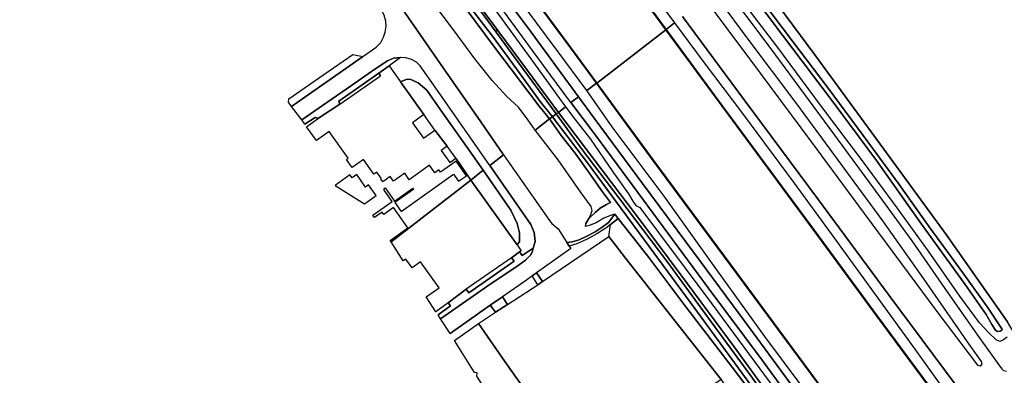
# Model space of a CAD drawing. Extents: x -26035517 to 31750492, y -9237385 to 8160032.
# Tile 243 of 256: x 30787674 to 31049458, y -8084968 to -7990240. Entities that reach past the tile are written whole.
import ezdxf

# ---------------------------------------------------------------- set-up
doc = ezdxf.new("R2010")
doc.units = 0
doc.layers.add('T-25', color=7, linetype='CONTINUOUS')

msp = doc.modelspace()

# ---------------------------------------------------------------- linework, layer by layer
at = {"layer": 'T-25', "color": 9}
for points in [[(30941020, -8007188, 15442), (30934933, -7998833, 15442), (30912213, -7968085, 15450), (30891019, -7939285, 15380), (30870472, -7911322, 15397), (30857121, -7892917, 15352), (30851019, -7880980, 15434), (30848320, -7875872, 15427), (30847686, -7874671, 15425), (30837450, -7867987, 15200), (30836300, -7867235, 15175), (30835946, -7867001, 15905), (30834682, -7866178, 15868), (30832808, -7863574, 15893), (30835859, -7861285, 15786), (30840463, -7864367, 15306), (30841561, -7865102, 15190), (30842616, -7865810, 15077), (30843491, -7865400, 15093), (30840702, -7858765, 15770), (30839650, -7856298, 15770)], [(30959496, -7992922, 15406), (30947573, -7976523, 15413), (30932513, -7956405, 15417), (30916464, -7934631, 15401), (30901682, -7914415, 15384), (30887087, -7894604, 15360), (30878826, -7883374, 15372), (30866866, -7868606, 15499), (30857845, -7857682, 14966), (30857462, -7857219, 15561)], [(30959536, -7992893, 15406), (30947613, -7976493, 15413), (30932553, -7956375, 15417), (30916504, -7934601, 15401), (30901722, -7914385, 15384), (30887127, -7894574, 15360), (30878866, -7883343, 15372), (30866905, -7868574, 15499), (30857884, -7857650, 14960)], [(30916333, -8026229, 14112), (30910277, -8017461, 14162), (30900234, -8003054, 14174), (30889410, -7987426, 14207), (30877846, -7970758, 14273), (30865883, -7953460, 14306), (30853661, -7935943, 14355), (30842409, -7919754, 14429), (30833902, -7907450, 14593), (30826706, -7897460, 14630), (30823139, -7892790, 14728), (30820839, -7890290, 14732), (30819032, -7888699, 14724), (30816456, -7886782, 14728), (30813587, -7884849, 14708), (30811808, -7883812, 14740), (30809156, -7882374, 14769), (30808077, -7881789, 14781), (30801124, -7878467, 14818), (30794828, -7875734, 14818), (30787722, -7873308, 14880), (30780956, -7871157, 14896)], [(30847730, -7874648, 15425), (30848364, -7875849, 15427), (30851063, -7880957, 15434), (30857164, -7892891, 15352), (30870512, -7911293, 15397), (30891059, -7939255, 15380), (30912253, -7968055, 15450), (30934973, -7998803, 15442), (30941060, -8007159, 15442)], [(30934236, -8012294, 16067), (30928853, -8005105, 16004), (30914570, -7985466, 16024), (30901012, -7967299, 15881), (30885518, -7946307, 15733), (30875889, -7932989, 15737), (30866482, -7920290, 15758), (30858375, -7909226, 15710), (30856005, -7905991, 15696), (30850941, -7899744, 15712), (30847884, -7896862, 15680), (30845251, -7895143, 15602), (30842212, -7893995, 15479), (30838560, -7892791, 15339), (30831368, -7890642, 15069), (30830778, -7890446, 15049), (30826993, -7889184, 14917), (30821958, -7888599, 14798), (30819032, -7888699, 14724)], [(30936268, -8010835, 16083), (30923623, -7993545, 16082), (30909148, -7974032, 15991), (30895447, -7955564, 15954), (30880706, -7935561, 15737), (30867058, -7916914, 15725), (30856873, -7903420, 15737), (30854428, -7900207, 15733), (30852297, -7897702, 15721), (30851059, -7896611, 15698)], [(30859109, -8012175, 14224), (30859199, -8011307, 14224), (30868513, -8004822, 14211), (30876269, -7999496, 14211), (30878866, -8000095, 14203), (30881180, -7998488, 14203), (30882455, -7997563, 14203), (30883681, -7996309, 14203), (30884394, -7994922, 14207), (30884841, -7993584, 14207), (30885080, -7991949, 14207), (30884979, -7990606, 14207), (30884555, -7989050, 14220), (30883722, -7987412, 14228), (30881137, -7983665, 14220), (30866795, -7963110, 14261), (30854532, -7945350, 14359), (30849978, -7938801, 14363)], [(30947533, -7976553, 14960), (30959456, -7992951, 14960), (30941100, -8007130, 14960), (30935013, -7998773, 14960), (30912293, -7968025, 14960)], [(30924734, -8019672, 14296), (30922821, -8016988, 14298), (30920253, -8013550, 14298), (30917144, -8010639, 14298), (30913279, -8006445, 14314), (30908661, -8000660, 14314), (30904254, -7994651, 14310), (30901678, -7991138, 14302), (30896243, -7983983, 14293), (30894135, -7981094, 14269), (30894086, -7979699, 14244), (30895814, -7977934, 14244), (30898184, -7976221, 14207)], [(30909148, -7974032, 15991), (30923623, -7993545, 16082), (30936268, -8010835, 16083), (30934236, -8012294, 16067), (30928853, -8005105, 16004), (30914570, -7985466, 16024)], [(30953240, -7979569, 15745), (30961743, -7991059, 15732), (30959536, -7992893, 15406), (30947613, -7976493, 15413)], [(30981520, -7975813, 15018), (30999046, -7999645, 15022), (31017411, -8024693, 14847), (31033964, -8047502, 14830), (31050267, -8070735, 14855)], [(30906841, -7986118, 13752), (30913414, -7994638, 13752), (30919785, -8003308, 13752), (30926041, -8012003, 13752), (30929301, -8016157, 13753), (30929301, -8016157, 13753), (30928503, -8016689, 14296), (30925805, -8013307, 14240), (30913411, -7996836, 14228), (30900613, -7979568, 14207)], [(30906841, -7986118, 13752), (30913414, -7994638, 13752), (30919785, -8003308, 13752), (30926041, -8012003, 13752), (30929301, -8016157, 13753), (30929301, -8016157, 13753), (30928503, -8016689, 14296), (30925805, -8013307, 14240), (30913411, -7996836, 14228), (30900613, -7979568, 14207)], [(30974706, -7981071, 15418), (30987082, -7997696, 15410), (31004085, -8020659, 15369), (31014622, -8035039, 15300), (31024887, -8049161, 15320), (31034478, -8062962, 15369), (31042746, -8074891, 15410), (31047733, -8081771, 15410), (31048701, -8083141, 15389), (31049231, -8083701, 15377), (31050057, -8083843, 15373)], [(30974706, -7981071, 15418), (30987082, -7997696, 15410), (31004085, -8020659, 15369), (31014622, -8035039, 15300), (31024887, -8049161, 15320), (31034478, -8062962, 15369), (31042746, -8074891, 15410), (31047733, -8081771, 15410), (31048701, -8083141, 15389), (31049231, -8083701, 15377), (31050057, -8083843, 15373)], [(31050190, -8074783, 14790), (31049229, -8075486, 14781), (31048268, -8075978, 14847), (31047250, -8075536, 14932), (31045220, -8073535, 15026), (31042833, -8070942, 15096), (31037635, -8063886, 15194), (31029275, -8051938, 15202), (31021010, -8040386, 15263), (31012033, -8028192, 15259), (31000607, -8013019, 15259), (30989283, -7997671, 15283), (30975953, -7980186, 15275)], [(30906066, -7982130, 13752), (30914117, -7993228, 13752), (30920104, -8001481, 13752), (30930278, -8015349, 13753), (30930278, -8015349, 13753), (30929301, -8016157, 13753), (30926041, -8012003, 13752), (30919785, -8003308, 13752), (30913414, -7994638, 13752), (30906841, -7986118, 13752)], [(30969945, -7984800, 15663), (30981677, -8000663, 15659), (30998177, -8022878, 15622), (31012212, -8041822, 15593), (31031543, -8067942, 15618), (31042287, -8082242, 15622), (31043020, -8082421, 15548), (31043415, -8082210, 15504), (31043597, -8081935, 15504), (31043385, -8081281, 15491), (31039701, -8076061, 15500), (31028057, -8059224, 15430), (31017155, -8043804, 15410), (31005354, -8027734, 15438), (30993998, -8012329, 15467), (30981644, -7995829, 15487), (30972194, -7983023, 15471)], [(30969945, -7984800, 15663), (30981677, -8000663, 15659), (30998177, -8022878, 15622), (31012212, -8041822, 15593), (31031543, -8067942, 15618), (31042287, -8082242, 15622), (31043020, -8082421, 15548), (31043415, -8082210, 15504), (31043597, -8081935, 15504), (31043385, -8081281, 15491), (31039701, -8076061, 15500), (31028057, -8059224, 15430), (31017155, -8043804, 15410), (31005354, -8027734, 15438), (30993998, -8012329, 15467), (30981644, -7995829, 15487), (30972194, -7983023, 15471)], [(30981525, -7982401, 13663), (30990471, -7994373, 13663), (31003715, -8011854, 13663), (31015445, -8027770, 13663), (31027444, -8044723, 13663), (31039037, -8060764, 13663), (31044604, -8068736, 13663), (31046125, -8071407, 13663), (31047082, -8072933, 13663), (31047555, -8073283, 13663), (31048383, -8073172, 13663), (31048858, -8072890, 13663), (31048789, -8072555, 13663), (31048306, -8071783, 13663), (31045135, -8067054, 13663), (31038740, -8057998, 13663), (31029483, -8045432, 13663), (31021463, -8034181, 13663), (31013414, -8023101, 13663), (31002617, -8008489, 13663), (30993152, -7995953, 13663), (30984901, -7985073, 13663)], [(30984901, -7985073, 13663), (30993152, -7995953, 13663), (31002617, -8008489, 13663), (31013414, -8023101, 13663), (31021463, -8034181, 13663), (31029483, -8045432, 13663), (31038740, -8057998, 13663), (31045135, -8067054, 13663), (31048306, -8071783, 13663), (31048789, -8072555, 13663), (31048858, -8072890, 13663), (31048383, -8073172, 13663), (31047555, -8073283, 13663), (31047082, -8072933, 13663), (31046125, -8071407, 13663), (31044604, -8068736, 13663), (31039037, -8060764, 13663), (31027444, -8044723, 13663), (31015445, -8027770, 13663), (31003715, -8011854, 13663), (30990471, -7994373, 13663), (30981525, -7982401, 13663)], [(30889410, -7987426, 14207), (30900234, -8003054, 14174), (30910277, -8017461, 14162), (30916333, -8026229, 14112), (30912673, -8029040, 14169), (30898791, -8009069, 14174), (30894171, -8002501, 14179), (30893157, -8001527, 14174), (30891846, -8000809, 14174), (30890336, -8000401, 14174), (30888953, -8000295, 14179), (30888851, -8000287, 14179), (30887084, -8000514, 14154), (30885432, -8001228, 14170), (30882102, -8003452, 14179), (30876821, -8007115, 14187), (30869601, -8012128, 14146), (30862714, -8016951, 14150), (30859919, -8013365, 14211), (30878808, -8000135, 14203), (30878866, -8000095, 14203), (30881180, -7998488, 14203), (30882455, -7997563, 14203), (30883681, -7996309, 14203), (30884394, -7994922, 14207), (30884841, -7993584, 14207), (30885080, -7991949, 14207), (30884979, -7990606, 14207), (30884555, -7989050, 14220)], [(30963916, -7989421, 15781), (30980327, -8011598, 15773), (30999774, -8037857, 15761), (31018884, -8063663, 15724), (31045166, -8099085, 15757), (31068722, -8130904, 15806), (31093318, -8164048, 15720), (31115567, -8194067, 15720), (31136693, -8222667, 15695), (31160535, -8254848, 15704), (31175535, -8274970, 15650), (31182455, -8284409, 15656)], [(31045166, -8099085, 15757), (31018884, -8063663, 15724), (30999774, -8037857, 15761), (30980327, -8011598, 15773), (30963916, -7989421, 15781)], [(31066957, -8138741, 15369), (31040896, -8103286, 15361), (31015662, -8069141, 15414), (30999937, -8047755, 15406), (30974510, -8013237, 15365), (30959536, -7992893, 15406), (30961743, -7991059, 15732), (30969697, -8001768, 15724), (30979624, -8014861, 15687), (30993557, -8033747, 15663), (31003431, -8047241, 15691), (31012537, -8059879, 15687), (31025629, -8077959, 15646), (31038836, -8096466, 15675), (31054566, -8117556, 15679)], [(30914117, -7993228, 13752), (30914805, -7993105, 14263)], [(31110683, -8248597, 14960), (31107397, -8237206, 14960), (31097468, -8221487, 14960), (31087794, -8206159, 14960), (31079144, -8194295, 14960), (31065243, -8175629, 14960), (31047501, -8151440, 14960), (31032306, -8130899, 14960), (31025009, -8121000, 14960), (31002974, -8091110, 14960), (30978542, -8057966, 14960), (30956021, -8027514, 14960), (30941100, -8007130, 14960), (30959456, -7992951, 14960), (30974430, -8013297, 14960), (30999857, -8047815, 14960), (31015582, -8069201, 14960), (31040816, -8103346, 14960), (31066877, -8138801, 14960), (31090366, -8170777, 14960), (31114952, -8204225, 14960), (31140408, -8239032, 14960)], [(31177030, -8288549, 15382), (31164621, -8271824, 15349), (31140448, -8239002, 15349), (31114992, -8204195, 15349), (31090406, -8170747, 15349), (31066917, -8138771, 15369), (31040856, -8103316, 15361), (31015622, -8069171, 15414), (30999897, -8047785, 15406), (30974470, -8013267, 15365), (30959529, -7992967, 15406)], [(31177070, -8288519, 15382), (31164661, -8271794, 15349), (31140488, -8238972, 15349), (31115032, -8204165, 15349), (31090446, -8170717, 15349), (31066957, -8138741, 15369), (31040896, -8103286, 15361), (31015662, -8069141, 15414), (30999937, -8047755, 15406), (30974510, -8013237, 15365), (30959536, -7992893, 15406)], [(30859919, -8013365, 14211), (30878808, -8000135, 14203), (30878866, -8000095, 14203)], [(30862714, -8016951, 14150), (30869601, -8012128, 14146), (30876821, -8007115, 14187), (30882102, -8003452, 14179), (30885432, -8001228, 14170), (30887084, -8000514, 14154), (30888851, -8000287, 14179), (30888953, -8000295, 14179), (30885900, -8002533, 14224), (30883127, -8004528, 14252)], [(30912673, -8029040, 14169), (30898791, -8009069, 14174), (30894171, -8002501, 14179), (30893157, -8001527, 14174), (30891846, -8000809, 14174), (30890336, -8000401, 14174), (30888953, -8000295, 14179)], [(30863516, -8018082, 14306), (30866249, -8016286, 14293), (30867139, -8016462, 14285), (30872765, -8012774, 14293), (30872505, -8011932, 14248), (30883127, -8004528, 14252), (30883590, -8005164, 14273)], [(30910918, -8030357, 14275), (30906512, -8024038, 14273), (30900156, -8015107, 14302), (30895925, -8008982, 14334), (30893576, -8007050, 14334), (30891483, -8006126, 14334), (30890452, -8006147, 14334), (30888923, -8006794, 14259)], [(31052523, -8164242, 15704), (31038103, -8145586, 15671), (31025582, -8128332, 15704), (31012151, -8110643, 15687), (30999636, -8093195, 15826), (30985789, -8074667, 15863), (30971458, -8054605, 15924), (30958982, -8037209, 15965), (30945178, -8018806, 15969), (30938455, -8009103, 15908), (30941020, -8007188, 15442), (30955941, -8027574, 15451), (30978462, -8058026, 15430), (31002894, -8091170, 15438), (31024929, -8121060, 15434), (31032226, -8130959, 15434), (31047421, -8151500, 15361), (31065163, -8175689, 15381)], [(31065163, -8175689, 15381), (31047421, -8151500, 15361), (31032226, -8130959, 15434), (31024929, -8121060, 15434), (31002894, -8091170, 15438), (30978462, -8058026, 15430), (30955941, -8027574, 15451), (30941020, -8007188, 15442), (30941100, -8007130, 14960), (30956021, -8027514, 14960), (30978542, -8057966, 14960), (31002974, -8091110, 14960), (31025009, -8121000, 14960), (31032306, -8130899, 14960), (31047501, -8151440, 14960), (31065243, -8175629, 14960)], [(31148456, -8310109, 15427), (31131722, -8287519, 15463), (31114888, -8264532, 15438), (31110587, -8248623, 15349), (31107313, -8237260, 15340), (31097384, -8221541, 15398), (31087712, -8206215, 15402), (31079064, -8194355, 15406), (31065163, -8175689, 15381), (31047421, -8151500, 15361), (31032226, -8130959, 15434), (31024929, -8121060, 15434), (31002894, -8091170, 15438), (30978462, -8058026, 15430), (30955941, -8027574, 15451), (30941020, -8007188, 15442)], [(30941100, -8007214, 15442), (30955981, -8027544, 15451), (30978502, -8057996, 15430), (31002934, -8091140, 15438), (31024969, -8121030, 15434), (31032266, -8130929, 15434), (31047461, -8151470, 15361), (31065203, -8175659, 15381), (31079104, -8194325, 15406), (31087753, -8206187, 15402), (31097426, -8221514, 15398), (31107326, -8237186, 15340)], [(31052456, -8171805, 15781), (31028965, -8140259, 15801), (31016603, -8123455, 15903), (30997947, -8098571, 15916), (30985108, -8080941, 15936), (30970688, -8061688, 15952), (30959957, -8047131, 15981), (30950797, -8034586, 16005), (30940742, -8020974, 16026), (30934236, -8012294, 16067), (30936268, -8010835, 16083), (30940392, -8016485, 16079), (30953251, -8033906, 16083), (30967052, -8052482, 16005), (30980427, -8070658, 15993), (30992222, -8086687, 15969), (31004783, -8103839, 15903), (31017332, -8120592, 15875), (31029820, -8137824, 15850), (31042255, -8154656, 15830), (31054431, -8171095, 15871)], [(30934236, -8012294, 16067), (30940742, -8020974, 16026), (30950797, -8034586, 16005), (30959957, -8047131, 15981), (30970688, -8061688, 15952), (30985108, -8080941, 15936), (30997947, -8098571, 15916), (31016603, -8123455, 15903), (31028965, -8140259, 15801), (31052456, -8171805, 15781), (31062687, -8185542, 15769), (31071755, -8197882, 15785), (31077166, -8205744, 15793), (31080438, -8210506, 15830), (31083623, -8215783, 15846), (31086356, -8221419, 15810), (31088377, -8225795, 15826), (31090152, -8230572, 15822), (31091499, -8235768, 15826), (31093492, -8243734, 15810)], [(31095532, -8242242, 15859), (31093636, -8233848, 15928), (31091790, -8227670, 15903), (31089857, -8222590, 15871), (31087145, -8217218, 15867), (31082478, -8209169, 15903), (31078671, -8203910, 15891), (31067025, -8188120, 15785), (31054431, -8171095, 15871), (31042255, -8154656, 15830), (31029820, -8137824, 15850), (31017332, -8120592, 15875), (31004783, -8103839, 15903), (30992222, -8086687, 15969), (30980427, -8070658, 15993), (30967052, -8052482, 16005), (30953251, -8033906, 16083), (30940392, -8016485, 16079), (30936268, -8010835, 16083)], [(31051985, -8182160, 13753), (31037480, -8162680, 13753), (31020959, -8140546, 13753), (31018338, -8136954, 13753), (30995886, -8106189, 13753), (30982088, -8087621, 13753), (30967178, -8067189, 13753), (30952591, -8047266, 13753), (30938914, -8028728, 13753), (30929301, -8016157, 13753), (30929301, -8016157, 13753), (30930278, -8015349, 13753), (30937121, -8024695, 13753), (30946968, -8037725, 13753), (30959726, -8054560, 13753), (30970548, -8069408, 13753), (30981829, -8084717, 13753), (30991276, -8097852, 13753), (31000851, -8110644, 13753), (31018215, -8134590, 13753), (31027417, -8146976, 13753), (31040745, -8164582, 13753), (31054046, -8182695, 13753)], [(31054046, -8182695, 13753), (31040745, -8164582, 13753), (31027417, -8146976, 13753), (31018215, -8134590, 13753), (31000851, -8110644, 13753), (30991276, -8097852, 13753), (30981829, -8084717, 13753), (30970548, -8069408, 13753), (30959726, -8054560, 13753), (30946968, -8037725, 13753), (30937121, -8024695, 13753), (30930278, -8015349, 13753), (30930278, -8015349, 13753), (30930919, -8014960, 14235), (30942844, -8030721, 14398), (30953650, -8045009, 14573), (30963419, -8058199, 14590), (30977670, -8077367, 14692), (30995822, -8102475, 14532), (30997890, -8105368, 14508), (31009878, -8122140, 14369), (31026876, -8144968, 14206), (31051469, -8178240, 14210)], [(31054046, -8182695, 13753), (31040745, -8164582, 13753), (31027417, -8146976, 13753), (31018215, -8134590, 13753), (31000851, -8110644, 13753), (30991276, -8097852, 13753), (30981829, -8084717, 13753), (30970548, -8069408, 13753), (30959726, -8054560, 13753), (30946968, -8037725, 13753), (30937121, -8024695, 13753), (30930278, -8015349, 13753), (30930278, -8015349, 13753), (30930919, -8014960, 14235), (30942844, -8030721, 14398), (30953650, -8045009, 14573), (30963419, -8058199, 14590), (30977670, -8077367, 14692), (30995822, -8102475, 14532), (30997890, -8105368, 14508), (31009878, -8122140, 14369), (31026876, -8144968, 14206), (31051469, -8178240, 14210)], [(30990234, -8100096, 14508), (30977076, -8082824, 14647), (30964816, -8066721, 14553), (30960028, -8060370, 14671), (30954907, -8053600, 14647), (30950803, -8048214, 14741), (30948057, -8044812, 14949), (30946773, -8043237, 15402), (30945923, -8042078, 15402), (30945038, -8042324, 15100), (30943002, -8043138, 14822), (30940908, -8044336, 14671), (30939371, -8044994, 14439), (30938146, -8045285, 14284), (30938176, -8044747, 14278), (30938189, -8044523, 14275), (30938189, -8044523, 14275), (30939028, -8043173, 14275), (30940639, -8041596, 14345), (30942041, -8040469, 14377), (30943658, -8039478, 14377), (30944726, -8038948, 14357), (30942626, -8036085, 14320), (30939113, -8031058, 14324), (30935322, -8025802, 14316), (30931642, -8021096, 14296), (30928503, -8016689, 14296), (30929301, -8016157, 13753), (30938914, -8028728, 13753), (30952591, -8047266, 13753), (30967178, -8067189, 13753), (30982088, -8087621, 13753)], [(30990234, -8100096, 14508), (30977076, -8082824, 14647), (30964816, -8066721, 14553), (30960028, -8060370, 14671), (30954907, -8053600, 14647), (30950803, -8048214, 14741), (30948057, -8044812, 14949), (30946773, -8043237, 15402), (30945923, -8042078, 15402), (30945038, -8042324, 15100), (30943002, -8043138, 14822), (30940908, -8044336, 14671), (30939371, -8044994, 14439), (30938146, -8045285, 14284), (30938176, -8044747, 14278), (30938189, -8044523, 14275), (30938189, -8044523, 14275), (30939028, -8043173, 14275), (30940639, -8041596, 14345), (30942041, -8040469, 14377), (30943658, -8039478, 14377), (30944726, -8038948, 14357), (30942626, -8036085, 14320), (30939113, -8031058, 14324), (30935322, -8025802, 14316), (30931642, -8021096, 14296), (30928503, -8016689, 14296), (30929301, -8016157, 13753), (30938914, -8028728, 13753), (30952591, -8047266, 13753), (30967178, -8067189, 13753), (30982088, -8087621, 13753)], [(30938189, -8044523, 14275), (30938597, -8043803, 14308), (30939467, -8042405, 14292), (30939909, -8041079, 14292), (30939632, -8040043, 14292), (30936974, -8036321, 14218), (30930824, -8027542, 14243), (30924734, -8019672, 14296)], [(30916333, -8026229, 14112), (30923744, -8036870, 14124), (30928514, -8043746, 14165), (30929143, -8044546, 14178), (30930803, -8045915, 14178), (30933158, -8049601, 14195)], [(30912673, -8029040, 14169), (30919113, -8038378, 14178), (30923543, -8044785, 14202), (30924442, -8046889, 14190), (30924695, -8049366, 14178), (30924232, -8051083, 14178), (30921261, -8053093, 14312), (30920547, -8052118, 14308), (30918447, -8053665, 14316), (30919111, -8054600, 14300), (30907120, -8062986, 14231), (30906405, -8062007, 14292), (30901631, -8065632, 14284), (30902207, -8066499, 14235), (30898894, -8068846, 14239)], [(30919896, -8050187, 14322), (30920530, -8049305, 14320), (30920588, -8047045, 14316), (30919967, -8044527, 14312), (30918289, -8040995, 14316), (30910918, -8030357, 14275)], [(30946773, -8043237, 15402), (30945575, -8044212, 14973), (30944771, -8044823, 14874), (30943513, -8045779, 14720), (30941086, -8047300, 14573), (30938542, -8048731, 14361), (30935762, -8049903, 14239), (30933764, -8050550, 14199), (30934187, -8051211, 14202), (30925086, -8057670, 14155)], [(30945923, -8042078, 15402), (30944182, -8044256, 14953), (30942501, -8045526, 14663), (30940720, -8046767, 14488), (30938482, -8047930, 14373), (30936423, -8048839, 14247), (30934595, -8049413, 14206), (30933158, -8049601, 14195), (30933764, -8050550, 14199)], [(30944273, -8048014, 14757), (30944771, -8044823, 14874)], [(30899519, -8069950, 14190), (30912127, -8061165, 14194), (30920226, -8055716, 14161), (30922190, -8054302, 14173), (30923490, -8052964, 14182), (30923885, -8052183, 14178), (30924232, -8051083, 14178)], [(30926689, -8060005, 14304), (30925086, -8057670, 14155), (30923915, -8058500, 14149)], [(30925469, -8060838, 14304), (30923915, -8058500, 14149), (30923730, -8058632, 14148), (30922394, -8059580, 14141), (30916027, -8064026, 14141)], [(30926689, -8060005, 14304), (30925469, -8060838, 14304)], [(30916027, -8064026, 14141), (30912774, -8066298, 14141), (30914150, -8068182, 14353), (30917359, -8066106, 14300), (30916027, -8064026, 14141)], [(30902103, -8073839, 14206), (30909384, -8068666, 14141), (30912774, -8066298, 14141)]]:
    msp.add_polyline3d(points, dxfattribs=at)
for points in [[(30959536, -7992893, 15406), (30959456, -7992951, 14960), (30947533, -7976553, 14960), (30932473, -7956435, 14960), (30916424, -7934661, 14960), (30901642, -7914445, 14960), (30887047, -7894634, 14960), (30878786, -7883405, 14960), (30866827, -7868638, 14960), (30857806, -7857714, 14960), (30857423, -7857251, 14960), (30857501, -7857187, 14960), (30857884, -7857650, 14960), (30866905, -7868574, 15499), (30878866, -7883343, 15372), (30887127, -7894574, 15360), (30901722, -7914385, 15384), (30916504, -7934601, 15401), (30932553, -7956375, 15417), (30947613, -7976493, 15413), (30959536, -7992893, 15406)], [(30941100, -8007130, 14960), (30941020, -8007188, 15442), (30934933, -7998833, 15442), (30912213, -7968085, 15450), (30891019, -7939285, 15380), (30870472, -7911322, 15397), (30857121, -7892917, 15352), (30851019, -7880980, 15434), (30848320, -7875872, 15427), (30847686, -7874671, 15425), (30847757, -7874606, 14960), (30848408, -7875826, 14960), (30851107, -7880934, 14960), (30857207, -7892865, 14960), (30870552, -7911264, 14960), (30891099, -7939225, 14960), (30912293, -7968025, 14960), (30935013, -7998773, 14960), (30941100, -8007130, 14960)], [(30941020, -8007188, 15442), (30938455, -8009103, 15908), (30930551, -7998430, 15934), (30916953, -7979964, 16004), (30903756, -7962019, 15868), (30890035, -7942891, 15704), (30875003, -7921786, 15704), (30862100, -7903988, 15655), (30855878, -7895178, 15647), (30852926, -7889246, 15671), (30849228, -7880395, 15589), (30848037, -7875825, 15459), (30847686, -7874671, 15425), (30848320, -7875872, 15427), (30851019, -7880980, 15434), (30857121, -7892917, 15352), (30870472, -7911322, 15397), (30891019, -7939285, 15380), (30912213, -7968085, 15450), (30934933, -7998833, 15442), (30941020, -8007188, 15442)], [(30932826, -8013479, 15793), (30930919, -8014960, 14235), (30922729, -8003819, 14265), (30914805, -7993105, 14263), (30908562, -7984664, 14261), (30894380, -7965905, 14285), (30880612, -7948407, 14322), (30869658, -7932202, 14322), (30861346, -7920772, 14322), (30859811, -7914254, 15622), (30871145, -7929842, 15647), (30884113, -7948344, 15717), (30895923, -7963531, 15827), (30910459, -7982546, 15827), (30924309, -8001664, 15823), (30932826, -8013479, 15793)], [(30914805, -7993105, 14263), (30914117, -7993228, 13752), (30906066, -7982130, 13752), (30895992, -7968838, 13752), (30887848, -7958904, 13752), (30878464, -7946899, 13752), (30870659, -7935485, 13752), (30865019, -7927488, 13752), (30860963, -7922473, 13752), (30861346, -7920772, 14322), (30869658, -7932202, 14322), (30880612, -7948407, 14322), (30894380, -7965905, 14285), (30908562, -7984664, 14261), (30914805, -7993105, 14263)], [(31071707, -8075349, 14753), (31065334, -8077975, 14720), (31056218, -8080265, 15014), (31051181, -8072198, 14879), (31050267, -8070735, 14855), (31033964, -8047502, 14830), (31017411, -8024693, 14847), (30999046, -7999645, 15022), (30981520, -7975813, 15018), (31021284, -7945099, 14712), (31066806, -8006315, 14161), (31066310, -8024392, 14161), (31066501, -8042391, 14100), (31066768, -8042923, 14137), (31067304, -8043990, 14210), (31065292, -8052234, 14492), (31062783, -8062974, 14602), (31071707, -8075349, 14753)], [(30928503, -8016689, 14296), (30924734, -8019672, 14296), (30922821, -8016988, 14298), (30920253, -8013550, 14298), (30917144, -8010639, 14298), (30913279, -8006445, 14314), (30908661, -8000660, 14314), (30904254, -7994651, 14310), (30901678, -7991138, 14302), (30896243, -7983983, 14293), (30894135, -7981094, 14269), (30894086, -7979699, 14244), (30895814, -7977934, 14244), (30898184, -7976221, 14207), (30900613, -7979568, 14207), (30913411, -7996836, 14228), (30925805, -8013307, 14240), (30928503, -8016689, 14296)], [(30930919, -8014960, 14235), (30930278, -8015349, 13753), (30920104, -8001481, 13752), (30914117, -7993228, 13752), (30914805, -7993105, 14263), (30922729, -8003819, 14265), (30930919, -8014960, 14235)], [(30930919, -8014960, 14235), (30930278, -8015349, 13753), (30920104, -8001481, 13752), (30914117, -7993228, 13752), (30914805, -7993105, 14263), (30922729, -8003819, 14265), (30930919, -8014960, 14235)], [(31177070, -8288519, 15382), (31176990, -8288579, 14960), (31164581, -8271854, 14960), (31140408, -8239032, 14960), (31114952, -8204225, 14960), (31090366, -8170777, 14960), (31066877, -8138801, 14960), (31040816, -8103346, 14960), (31015582, -8069201, 14960), (30999857, -8047815, 14960), (30974430, -8013297, 14960), (30959456, -7992951, 14960), (30959536, -7992893, 15406), (30974510, -8013237, 15365), (30999937, -8047755, 15406), (31015662, -8069141, 15414), (31040896, -8103286, 15361), (31066957, -8138741, 15369), (31090446, -8170717, 15349), (31115032, -8204165, 15349), (31140488, -8238972, 15349), (31164661, -8271794, 15349), (31177070, -8288519, 15382)], [(30859109, -8012175, 14224), (30859199, -8011307, 14224), (30868513, -8004822, 14211), (30876269, -7999496, 14211), (30878866, -8000095, 14203), (30878808, -8000135, 14203), (30859919, -8013365, 14211), (30859109, -8012175, 14224)], [(30863516, -8018082, 14306), (30862714, -8016951, 14150), (30869601, -8012128, 14146), (30876821, -8007115, 14187), (30882102, -8003452, 14179), (30885432, -8001228, 14170), (30887084, -8000514, 14154), (30888851, -8000287, 14179), (30888953, -8000295, 14179), (30885900, -8002533, 14224), (30883127, -8004528, 14252), (30872505, -8011932, 14248), (30872765, -8012774, 14293), (30867139, -8016462, 14285), (30866249, -8016286, 14293), (30863516, -8018082, 14306)], [(30907577, -8032981, 14475), (30886404, -8049379, 14455), (30886170, -8049060, 14400), (30890876, -8045695, 14400), (30887026, -8040308, 14400), (30884492, -8042120, 14400), (30884031, -8041475, 14400), (30882020, -8042912, 14400), (30881589, -8042310, 14400), (30886689, -8038665, 14400), (30884561, -8035689, 14400), (30884701, -8035589, 14400), (30884497, -8035304, 14400), (30884853, -8035050, 14400), (30887363, -8038562, 14400), (30892231, -8035082, 14400), (30892439, -8035375, 14400), (30887430, -8038955, 14400), (30889110, -8041306, 14400), (30902999, -8031379, 14400), (30904370, -8033296, 14400), (30906467, -8031797, 14400), (30903697, -8027921, 14400), (30899531, -8030899, 14400), (30899080, -8030267, 14400), (30898059, -8030997, 14400), (30896640, -8029013, 14400), (30891252, -8032864, 14400), (30890032, -8031157, 14400), (30887097, -8033255, 14400), (30886189, -8031984, 14400), (30884223, -8033389, 14400), (30883654, -8032595, 14400), (30883789, -8032465, 14400), (30882645, -8030865, 14400), (30881866, -8031422, 14400), (30879042, -8027470, 14400), (30876048, -8029609, 14400), (30874523, -8027476, 14400), (30875001, -8027135, 14400), (30869926, -8020036, 14400), (30866585, -8022424, 14400), (30863945, -8018816, 14314), (30867139, -8016462, 14285), (30872765, -8012774, 14293), (30883590, -8005164, 14273), (30883127, -8004528, 14252), (30885900, -8002533, 14224), (30888923, -8006794, 14259), (30895121, -8015531, 14400), (30892092, -8017706, 14400), (30895032, -8021800, 14400), (30898061, -8019627, 14400), (30901325, -8023957, 14400), (30899773, -8025061, 14400), (30902051, -8028268, 14400), (30903604, -8027164, 14400), (30907577, -8032981, 14475)], [(30910918, -8030357, 14275), (30907577, -8032981, 14475), (30903604, -8027164, 14400), (30901325, -8023957, 14400), (30898061, -8019627, 14400), (30895121, -8015531, 14400), (30888923, -8006794, 14259), (30890452, -8006147, 14334), (30891483, -8006126, 14334), (30893576, -8007050, 14334), (30895925, -8008982, 14334), (30900156, -8015107, 14302), (30906512, -8024038, 14273), (30910918, -8030357, 14275)], [(30930919, -8014960, 14235), (30932826, -8013479, 15793), (30935311, -8016755, 15793), (30939415, -8022096, 15793), (30945390, -8030763, 15822), (30949548, -8036599, 15810), (30950655, -8038606, 15814), (30951505, -8039764, 15814), (30952512, -8040257, 15781), (30957490, -8046958, 15744), (30971701, -8065909, 15757), (30987207, -8086991, 15789), (30999866, -8103984, 15789), (30997890, -8105368, 14508), (30995822, -8102475, 14532), (30977670, -8077367, 14692), (30963419, -8058199, 14590), (30953650, -8045009, 14573), (30942844, -8030721, 14398), (30930919, -8014960, 14235)], [(30938189, -8044523, 14275), (30938597, -8043803, 14308), (30939467, -8042405, 14292), (30939909, -8041079, 14292), (30939632, -8040043, 14292), (30936974, -8036321, 14218), (30930824, -8027542, 14243), (30924734, -8019672, 14296), (30928503, -8016689, 14296), (30931642, -8021096, 14296), (30935322, -8025802, 14316), (30939113, -8031058, 14324), (30942626, -8036085, 14320), (30944726, -8038948, 14357), (30943658, -8039478, 14377), (30942041, -8040469, 14377), (30940639, -8041596, 14345), (30939028, -8043173, 14275), (30938189, -8044523, 14275)], [(30912673, -8029040, 14169), (30916333, -8026229, 14112), (30923744, -8036870, 14124), (30928514, -8043746, 14165), (30929143, -8044546, 14178), (30930803, -8045915, 14178), (30933158, -8049601, 14195), (30933764, -8050550, 14199), (30934187, -8051211, 14202), (30925086, -8057670, 14155), (30923915, -8058500, 14149), (30923730, -8058632, 14148), (30922394, -8059580, 14141), (30916027, -8064026, 14141), (30912774, -8066298, 14141), (30909384, -8068666, 14141), (30902103, -8073839, 14206), (30899519, -8069950, 14190), (30912127, -8061165, 14194), (30920226, -8055716, 14161), (30922190, -8054302, 14173), (30923490, -8052964, 14182), (30923885, -8052183, 14178), (30924232, -8051083, 14178), (30924695, -8049366, 14178), (30924442, -8046889, 14190), (30923543, -8044785, 14202), (30919113, -8038378, 14178), (30912673, -8029040, 14169)], [(30871527, -8034386, 14400), (30879308, -8039256, 14400), (30882421, -8037031, 14400), (30880433, -8034251, 14400), (30879639, -8034818, 14400), (30877267, -8031499, 14400), (30876061, -8032362, 14400), (30875486, -8031557, 14400), (30871527, -8034386, 14400)], [(30907577, -8032981, 14475), (30910918, -8030357, 14275), (30918289, -8040995, 14316), (30919967, -8044527, 14312), (30920588, -8047045, 14316), (30920530, -8049305, 14320), (30919896, -8050187, 14322), (30907577, -8032981, 14475)], [(30907577, -8032981, 14475), (30919896, -8050187, 14322), (30921032, -8051773, 14308), (30920547, -8052118, 14308), (30918447, -8053665, 14316), (30906405, -8062007, 14292), (30901631, -8065632, 14284), (30898348, -8068072, 14373), (30895776, -8064074, 14200), (30899173, -8061693, 14200), (30894276, -8054708, 14200), (30891997, -8056306, 14200), (30890377, -8053996, 14200), (30889666, -8054494, 14200), (30886404, -8049379, 14455), (30907577, -8032981, 14475)], [(30946773, -8043237, 15402), (30945575, -8044212, 14973), (30944771, -8044823, 14874), (30943513, -8045779, 14720), (30941086, -8047300, 14573), (30938542, -8048731, 14361), (30935762, -8049903, 14239), (30933764, -8050550, 14199), (30933158, -8049601, 14195), (30934595, -8049413, 14206), (30936423, -8048839, 14247), (30938482, -8047930, 14373), (30940720, -8046767, 14488), (30942501, -8045526, 14663), (30944182, -8044256, 14953), (30945923, -8042078, 15402), (30946773, -8043237, 15402)], [(30946773, -8043237, 15402), (30948057, -8044812, 14949), (30950803, -8048214, 14741), (30954907, -8053600, 14647), (30960028, -8060370, 14671), (30964816, -8066721, 14553), (30977076, -8082824, 14647), (30990234, -8100096, 14508), (31002300, -8115956, 14337), (31013497, -8131797, 14275), (31016267, -8136286, 14222), (31016181, -8137107, 14194), (31015063, -8137851, 14194), (31013597, -8138627, 14218), (30992752, -8110131, 14892), (30983247, -8097792, 14810), (30974174, -8086094, 14883), (30948769, -8053738, 14781), (30944273, -8048014, 14757), (30944771, -8044823, 14874), (30945575, -8044212, 14973), (30946773, -8043237, 15402)], [(30909702, -8071190, 14382), (30914150, -8068182, 14353), (30917359, -8066106, 14300), (30925469, -8060838, 14304), (30926689, -8060005, 14304), (30944273, -8048014, 14757), (30948769, -8053738, 14781), (30974174, -8086094, 14883), (30959264, -8096279, 14916), (30937931, -8111407, 14924), (30930051, -8100208, 14973), (30916682, -8081286, 14696), (30909702, -8071190, 14382)], [(30899519, -8069950, 14190), (30898894, -8068846, 14239), (30902207, -8066499, 14235), (30901631, -8065632, 14284), (30906405, -8062007, 14292), (30907120, -8062986, 14231), (30919111, -8054600, 14300), (30918447, -8053665, 14316), (30920547, -8052118, 14308), (30921261, -8053093, 14312), (30924232, -8051083, 14178), (30923885, -8052183, 14178), (30923490, -8052964, 14182), (30922190, -8054302, 14173), (30920226, -8055716, 14161), (30912127, -8061165, 14194), (30899519, -8069950, 14190)], [(30925086, -8057670, 14155), (30926689, -8060005, 14304), (30925469, -8060838, 14304), (30923915, -8058500, 14149), (30925086, -8057670, 14155)], [(30916027, -8064026, 14141), (30917359, -8066106, 14300), (30914150, -8068182, 14353), (30912774, -8066298, 14141), (30916027, -8064026, 14141)], [(30929647, -8117376, 14855), (30909238, -8085182, 14200), (30909275, -8084268, 14200), (30908639, -8084242, 14200), (30903319, -8075655, 14382), (30909702, -8071190, 14382), (30916682, -8081286, 14696), (30930051, -8100208, 14973), (30937931, -8111407, 14924), (30929647, -8117376, 14855)]]:
    msp.add_polyline3d(points, close=True, dxfattribs=at)

doc.saveas('drawing.dxf')
